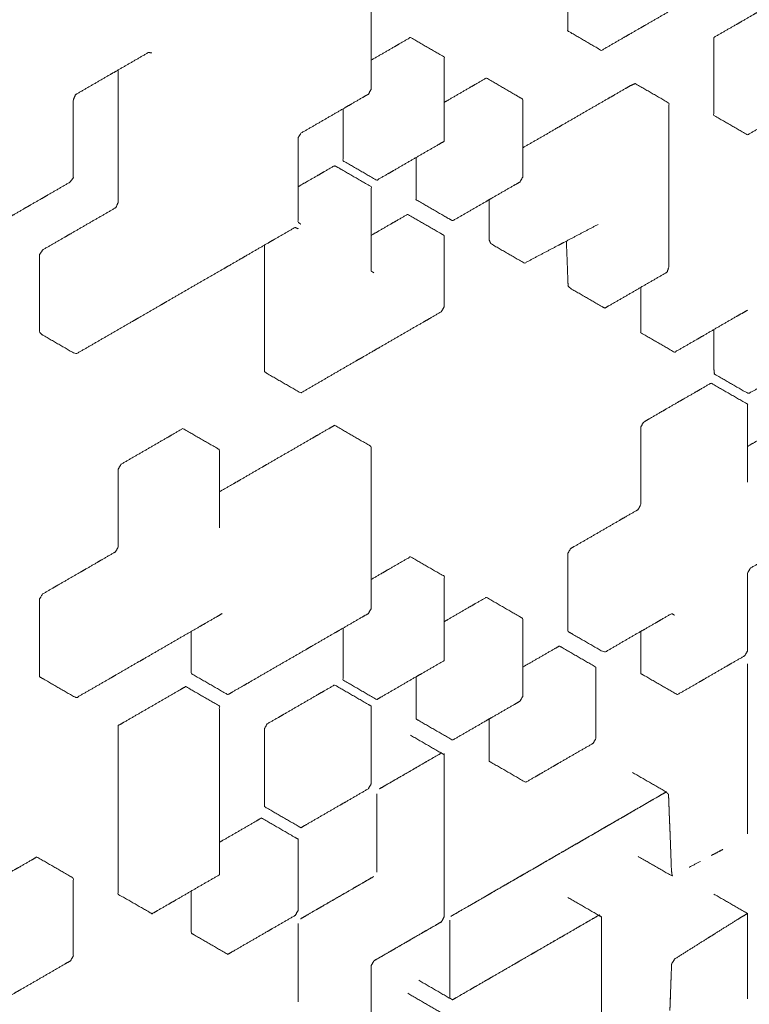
# Model space of a CAD drawing. Header units: millimetres. Extents: x 4 to 1188, y 1 to 840.
# Tile 88 of 123: x 1043.768 to 1044.553, y 147.635 to 148.693. Entities that reach past the tile are written whole.
import ezdxf

# ---------------------------------------------------------------- set-up
doc = ezdxf.new("R2010")
doc.units = ezdxf.units.MM
doc.layers.add('1', color=7, linetype='Continuous', true_color=0xffffff)

msp = doc.modelspace()

# ---------------------------------------------------------------- linework, layer by layer
at = {"layer": '1', "color": 154, "linetype": 'Continuous', "lineweight": 13}
for points, knots in [([(1044.0703, 148.4737), (1044.0703, 148.4737), (1044.0674, 148.4757), (1044.0674, 148.4896), (1044.0674, 148.5036), (1044.0674, 148.5106), (1044.0674, 148.5245), (1044.0674, 148.5315), (1044.0674, 148.5455), (1044.0674, 148.5525), (1044.0674, 148.5664), (1044.0706, 148.5716), (1044.0827, 148.5785), (1044.0948, 148.5855), (1044.1069, 148.5925), (1044.119, 148.5995), (1044.125, 148.603), (1044.1371, 148.61), (1044.1432, 148.6135), (1044.146, 148.6188), (1044.146, 148.6328), (1044.146, 148.6398), (1044.146, 148.6537), (1044.146, 148.6607), (1044.146, 148.6747), (1044.146, 148.6817), (1044.146, 148.6956), (1044.146, 148.7026), (1044.146, 148.7166), (1044.146, 148.7306), (1044.146, 148.7445), (1044.146, 148.7585), (1044.146, 148.7724), (1044.146, 148.7794), (1044.146, 148.7934), (1044.146, 148.8004), (1044.146, 148.8143), (1044.146, 148.8213), (1044.146, 148.8353), (1044.146, 148.8493), (1044.146, 148.8632), (1044.146, 148.8772), (1044.146, 148.8842), (1044.1097, 148.9051), (1044.1063, 148.9062), (1044.0942, 148.8992), (1044.0882, 148.8957), (1044.0761, 148.8887), (1044.064, 148.8817), (1044.0519, 148.8748), (1044.0398, 148.8678), (1044.0337, 148.8643), (1044.0217, 148.8573), (1044.0096, 148.8503), (1044.0035, 148.8468), (1043.9914, 148.8398), (1043.983, 148.835)], [0, 0, 0.000011, 0.007684, 0.029368, 0.051052, 0.061894, 0.083578, 0.09442, 0.116104, 0.126946, 0.14863, 0.156311, 0.177995, 0.199679, 0.221363, 0.243046, 0.253889, 0.275572, 0.286414, 0.294104, 0.315788, 0.32663, 0.348314, 0.359156, 0.38084, 0.391682, 0.413366, 0.424208, 0.445892, 0.467576, 0.489259, 0.510944, 0.532627, 0.543469, 0.565154, 0.575995, 0.597679, 0.608521, 0.630205, 0.651889, 0.673573, 0.695257, 0.706099, 0.771109, 0.778838, 0.800522, 0.811364, 0.833048, 0.854732, 0.876416, 0.8981, 0.908942, 0.930626, 0.95231, 0.963152, 0.984836, 1, 1]), ([(1044.3575, 148.8279), (1044.3575, 148.8139), (1044.3575, 148.8), (1044.3575, 148.793), (1044.3575, 148.7791), (1044.3575, 148.7651), (1044.3575, 148.7511), (1044.3575, 148.7372), (1044.3575, 148.7232), (1044.3575, 148.7162), (1044.3575, 148.7023), (1044.3575, 148.6883), (1044.3575, 148.6814), (1044.3937, 148.6604), (1044.4058, 148.6674), (1044.4179, 148.6744), (1044.424, 148.6779), (1044.436, 148.6848), (1044.4421, 148.6883), (1044.4542, 148.6953), (1044.4663, 148.7023), (1044.4783, 148.7093), (1044.4904, 148.7162), (1044.4965, 148.7197), (1044.5086, 148.7267), (1044.5206, 148.7337), (1044.5267, 148.7372), (1044.5388, 148.7442), (1044.5509, 148.7511), (1044.5509, 148.7581), (1044.5509, 148.7721), (1044.5509, 148.7791), (1044.5509, 148.793), (1044.5509, 148.807), (1044.5509, 148.8209), (1044.5509, 148.8349), (1044.5509, 148.8419), (1044.5146, 148.8628), (1044.5086, 148.8593), (1044.4965, 148.8523), (1044.4904, 148.8488), (1044.4783, 148.8419), (1044.4663, 148.8349)], [0, 0, 0.025001, 0.050001, 0.062502, 0.087502, 0.112503, 0.137504, 0.162504, 0.187505, 0.200005, 0.225006, 0.250006, 0.262507, 0.337508, 0.362509, 0.38751, 0.40001, 0.425011, 0.437511, 0.462512, 0.487512, 0.512513, 0.537513, 0.550014, 0.575014, 0.600015, 0.612515, 0.637516, 0.662517, 0.675017, 0.700018, 0.712518, 0.737518, 0.762519, 0.78752, 0.81252, 0.82502, 0.900022, 0.912523, 0.937523, 0.950024, 0.975024, 1, 1]), ([(1044.5146, 148.6744), (1044.5146, 148.6674), (1044.5146, 148.6534), (1044.5146, 148.6395), (1044.5146, 148.6255), (1044.5146, 148.6116), (1044.5146, 148.6046), (1044.5146, 148.5906), (1044.5509, 148.5697), (1044.563, 148.5767), (1044.575, 148.5837), (1044.5811, 148.5872), (1044.5932, 148.5941), (1044.6053, 148.6011), (1044.6173, 148.6081), (1044.6234, 148.6116), (1044.6355, 148.6186), (1044.6476, 148.6255), (1044.6596, 148.6325), (1044.6657, 148.636), (1044.6778, 148.643), (1044.6899, 148.65), (1044.7019, 148.6569), (1044.708, 148.6604), (1044.708, 148.6744), (1044.708, 148.6814), (1044.708, 148.6953), (1044.708, 148.7023), (1044.708, 148.7162), (1044.708, 148.7302), (1044.708, 148.7442), (1044.6717, 148.7651), (1044.6657, 148.7616), (1044.6536, 148.7546), (1044.6415, 148.7477), (1044.6294, 148.7407), (1044.6173, 148.7337), (1044.6053, 148.7267), (1044.5932, 148.7197), (1044.5811, 148.7128), (1044.575, 148.7093), (1044.563, 148.7023), (1044.5569, 148.6988), (1044.5448, 148.6918), (1044.5388, 148.6883), (1044.5267, 148.6814), (1044.5146, 148.6744)], [0, 0, 0.011363, 0.034091, 0.056818, 0.079545, 0.102273, 0.113636, 0.136364, 0.204545, 0.227273, 0.25, 0.261364, 0.284091, 0.306818, 0.329545, 0.340909, 0.363636, 0.386364, 0.409091, 0.420454, 0.443182, 0.465909, 0.488636, 0.5, 0.522727, 0.534091, 0.556818, 0.568182, 0.590909, 0.613636, 0.636364, 0.704545, 0.715909, 0.738636, 0.761364, 0.784091, 0.806818, 0.829545, 0.852273, 0.875, 0.886364, 0.909091, 0.920455, 0.943182, 0.954546, 0.977273, 1, 1]), ([(1044.1158, 148.5976), (1044.1158, 148.5837), (1044.1158, 148.5697), (1044.1158, 148.5558), (1044.1158, 148.5418), (1044.152, 148.5209), (1044.1641, 148.5278), (1044.1702, 148.5313), (1044.1822, 148.5383), (1044.1943, 148.5453), (1044.2064, 148.5523), (1044.2185, 148.5592), (1044.2245, 148.5627), (1044.2245, 148.5697), (1044.2245, 148.5837), (1044.2245, 148.5976), (1044.2245, 148.6116), (1044.2245, 148.6186), (1044.2245, 148.6325), (1044.2245, 148.6465), (1044.2245, 148.6534), (1044.1883, 148.6744), (1044.1762, 148.6674), (1044.1702, 148.6639), (1044.1581, 148.6569), (1044.146, 148.65)], [0, 0, 0.038449, 0.076912, 0.115374, 0.153837, 0.269225, 0.307687, 0.326918, 0.365381, 0.403843, 0.442306, 0.480769, 0.5, 0.519231, 0.557694, 0.596156, 0.634619, 0.65385, 0.692313, 0.730775, 0.750006, 0.865394, 0.903857, 0.923088, 0.961551, 1, 1]), ([(1043.4692, 147.9451), (1043.4692, 147.9363), (1043.4692, 147.9223), (1043.4692, 147.9083), (1043.4692, 147.8944), (1043.4692, 147.8804), (1043.4692, 147.8734), (1043.4692, 147.8595), (1043.4692, 147.8455), (1043.4692, 147.8385), (1043.4692, 147.8245), (1043.4692, 147.8176), (1043.4692, 147.8036), (1043.4709, 147.7997), (1043.5072, 147.7787), (1043.5132, 147.7822), (1043.5253, 147.7892), (1043.5314, 147.7927), (1043.5435, 147.7997), (1043.5495, 147.8032), (1043.5616, 147.8102), (1043.5737, 147.8171), (1043.5797, 147.8206), (1043.584, 147.8252), (1043.584, 147.8391), (1043.584, 147.8531), (1043.584, 147.8671), (1043.584, 147.881), (1043.584, 147.895), (1043.584, 147.909), (1043.584, 147.9229), (1043.584, 147.9369), (1043.584, 147.9439), (1043.584, 147.9578), (1043.584, 147.9718), (1043.584, 147.9788), (1043.584, 147.9927), (1043.584, 147.9997), (1043.584, 148.0137), (1043.584, 148.0277), (1043.584, 148.0416), (1043.584, 148.0556), (1043.584, 148.0695), (1043.584, 148.0765), (1043.584, 148.0905), (1043.584, 148.1045), (1043.584, 148.1184), (1043.584, 148.1324), (1043.584, 148.1394), (1043.584, 148.1533), (1043.584, 148.1603), (1043.584, 148.1743), (1043.584, 148.1883), (1043.586, 148.1941), (1043.592, 148.1976), (1043.6041, 148.2045), (1043.6162, 148.2115), (1043.6283, 148.2185), (1043.6404, 148.2255), (1043.6465, 148.229), (1043.6586, 148.236), (1043.6625, 148.2406), (1043.6625, 148.2546), (1043.6625, 148.2616), (1043.6625, 148.2756), (1043.6625, 148.2895), (1043.6625, 148.3035), (1043.6625, 148.3105), (1043.6625, 148.3244), (1043.6625, 148.3384), (1043.6625, 148.3524), (1043.6625, 148.3663), (1043.6625, 148.3733), (1043.6625, 148.3873), (1043.6625, 148.3943), (1043.6625, 148.4082), (1043.6625, 148.4222), (1043.6647, 148.4279), (1043.6708, 148.4314), (1043.6828, 148.4384), (1043.6889, 148.4419), (1043.701, 148.4489), (1043.707, 148.4524), (1043.7191, 148.4593), (1043.7252, 148.4628), (1043.7373, 148.4698), (1043.7433, 148.4733), (1043.7554, 148.4803), (1043.7615, 148.4838), (1043.7736, 148.4908), (1043.7796, 148.4943), (1043.7917, 148.5012), (1043.7977, 148.5047), (1043.8098, 148.5117), (1043.8219, 148.5187), (1043.8257, 148.5235), (1043.8257, 148.5375), (1043.8257, 148.5514), (1043.8257, 148.5584), (1043.8257, 148.5724), (1043.8257, 148.5863), (1043.8257, 148.5933), (1043.8257, 148.6073), (1043.828, 148.6129), (1043.8401, 148.6199), (1043.8522, 148.6269), (1043.8643, 148.6339), (1043.8704, 148.6374), (1043.8824, 148.6443), (1043.8945, 148.6513), (1043.9066, 148.6583), (1043.9103, 148.6577), (1043.9102, 148.6577)], [0, 0, 0.006826, 0.017625, 0.028424, 0.039222, 0.050021, 0.055421, 0.066219, 0.077018, 0.082417, 0.093216, 0.098615, 0.109414, 0.113551, 0.145926, 0.151325, 0.162124, 0.167523, 0.178322, 0.183722, 0.19452, 0.205319, 0.210718, 0.214831, 0.22563, 0.236428, 0.247227, 0.258026, 0.268824, 0.279623, 0.290422, 0.301221, 0.30662, 0.317419, 0.328217, 0.333617, 0.344415, 0.349815, 0.360614, 0.371412, 0.382211, 0.39301, 0.403808, 0.409208, 0.420007, 0.430805, 0.441604, 0.452403, 0.457802, 0.468601, 0.474, 0.484799, 0.495598, 0.499621, 0.50502, 0.515819, 0.526617, 0.537416, 0.548215, 0.553614, 0.564413, 0.568416, 0.579215, 0.584614, 0.595413, 0.606212, 0.617011, 0.62241, 0.633209, 0.644007, 0.654806, 0.665605, 0.671004, 0.681803, 0.687202, 0.698001, 0.7088, 0.712765, 0.718165, 0.728963, 0.734363, 0.745162, 0.750561, 0.76136, 0.766759, 0.777558, 0.782957, 0.793756, 0.799155, 0.809954, 0.815353, 0.826152, 0.831551, 0.84235, 0.853149, 0.857081, 0.867879, 0.878678, 0.884077, 0.894876, 0.905675, 0.911074, 0.921873, 0.92579, 0.936589, 0.947387, 0.958186, 0.963585, 0.974384, 0.985183, 0.995982, 0.999884, 1, 1]), ([(1043.874, 148.6394), (1043.874, 148.6367), (1043.874, 148.6227), (1043.874, 148.6088), (1043.874, 148.5948), (1043.874, 148.5809), (1043.874, 148.5669), (1043.874, 148.5529), (1043.874, 148.539), (1043.874, 148.532), (1043.874, 148.518), (1043.874, 148.504), (1043.874, 148.4971), (1043.8715, 148.4915), (1043.8595, 148.4845), (1043.8474, 148.4776), (1043.8353, 148.4706), (1043.8232, 148.4636), (1043.8171, 148.4601), (1043.805, 148.4531), (1043.7929, 148.4461), (1043.7894, 148.4412), (1043.7894, 148.4272), (1043.7894, 148.4202), (1043.7894, 148.4063), (1043.7894, 148.3923), (1043.7894, 148.3853), (1043.7894, 148.3713), (1043.7894, 148.3574), (1043.792, 148.3549), (1043.8283, 148.334), (1043.8404, 148.3409), (1043.8525, 148.3479), (1043.8646, 148.3549), (1043.8767, 148.3619), (1043.8888, 148.3689), (1043.8948, 148.3724), (1043.9069, 148.3793), (1043.919, 148.3863), (1043.925, 148.3898), (1043.9371, 148.3968), (1043.9492, 148.4038), (1043.9613, 148.4108), (1043.9734, 148.4177), (1043.9855, 148.4247), (1043.9916, 148.4282), (1044.0037, 148.4352), (1044.0097, 148.4387), (1044.0218, 148.4457), (1044.0339, 148.4527), (1044.0399, 148.4562), (1044.052, 148.4631), (1044.0641, 148.4701), (1044.0674, 148.4688), (1044.0673, 148.4689)], [0, 0, 0.004174, 0.025619, 0.047063, 0.068508, 0.089953, 0.111397, 0.132842, 0.154287, 0.165009, 0.186454, 0.207898, 0.218621, 0.22632, 0.247765, 0.269209, 0.290654, 0.312099, 0.322821, 0.344266, 0.36571, 0.373387, 0.394832, 0.405554, 0.426999, 0.448443, 0.459166, 0.48061, 0.502055, 0.509713, 0.574005, 0.59545, 0.616895, 0.638339, 0.659784, 0.681229, 0.691951, 0.713396, 0.73484, 0.745563, 0.767007, 0.788452, 0.809897, 0.831341, 0.852786, 0.863508, 0.884953, 0.895675, 0.91712, 0.938565, 0.949287, 0.970732, 0.992176, 0.999789, 1, 1]), ([(1044.1943, 148.5453), (1044.1943, 148.5348), (1044.1943, 148.5209), (1044.1943, 148.5069), (1044.1943, 148.4999), (1044.2306, 148.479), (1044.2336, 148.4773), (1044.2457, 148.4842), (1044.2578, 148.4912), (1044.2699, 148.4982), (1044.2759, 148.5017), (1044.288, 148.5087), (1044.3001, 148.5156), (1044.3061, 148.5191), (1044.3091, 148.5244), (1044.3091, 148.5383), (1044.3091, 148.5523), (1044.3091, 148.5662), (1044.3091, 148.5802), (1044.3091, 148.5941), (1044.3091, 148.6081), (1044.3061, 148.6098), (1044.2699, 148.6308), (1044.2578, 148.6238), (1044.2517, 148.6203), (1044.2396, 148.6133), (1044.2276, 148.6063), (1044.2245, 148.6046)], [0, 0, 0.028776, 0.067149, 0.105521, 0.124707, 0.239824, 0.25339, 0.291762, 0.330134, 0.368507, 0.387693, 0.426065, 0.464437, 0.483623, 0.49719, 0.535562, 0.573934, 0.612306, 0.650679, 0.689051, 0.727423, 0.74099, 0.856106, 0.894479, 0.913664, 0.952037, 0.990409, 1, 1]), ([(1044.356, 148.4555), (1044.3563, 148.4473), (1044.3566, 148.4404), (1044.3571, 148.4267), (1044.3576, 148.4129), (1044.3579, 148.4061), (1044.3942, 148.3851), (1044.3973, 148.3834), (1044.4034, 148.3869), (1044.4156, 148.3939), (1044.4278, 148.4009), (1044.4399, 148.408), (1044.4521, 148.415), (1044.4643, 148.422), (1044.4663, 148.428), (1044.4663, 148.435), (1044.4663, 148.4491), (1044.4663, 148.4631), (1044.4663, 148.4772), (1044.4663, 148.4913), (1044.4663, 148.4983), (1044.4663, 148.5124), (1044.4663, 148.5194), (1044.4663, 148.5335), (1044.4663, 148.5476), (1044.4663, 148.5546), (1044.4663, 148.5687), (1044.4663, 148.5757), (1044.4663, 148.5898), (1044.4663, 148.6039), (1044.43, 148.6248), (1044.4246, 148.6224), (1044.4185, 148.6189), (1044.4063, 148.6118), (1044.4002, 148.6083), (1044.388, 148.6013), (1044.3758, 148.5943), (1044.3636, 148.5872), (1044.3514, 148.5802), (1044.3453, 148.5767), (1044.3332, 148.5696), (1044.321, 148.5626), (1044.3091, 148.5558)], [0, 0, 0.015523, 0.028612, 0.054789, 0.080966, 0.094055, 0.171942, 0.181398, 0.194487, 0.220664, 0.246841, 0.273018, 0.299195, 0.325372, 0.335209, 0.348297, 0.374474, 0.400651, 0.426829, 0.453006, 0.466094, 0.492271, 0.50536, 0.531537, 0.557714, 0.570803, 0.59698, 0.610069, 0.636246, 0.662423, 0.74031, 0.752085, 0.765174, 0.791351, 0.804439, 0.830617, 0.856794, 0.882971, 0.909148, 0.922236, 0.948414, 0.974591, 1, 1]), ([(1044.1489, 148.4215), (1044.149, 148.4214), (1044.146, 148.4232), (1044.146, 148.4302), (1044.146, 148.4442), (1044.146, 148.4511), (1044.146, 148.4651), (1044.146, 148.4721), (1044.146, 148.486), (1044.146, 148.5), (1044.146, 148.514), (1044.1097, 148.5349), (1044.1066, 148.5365), (1044.0945, 148.5295), (1044.0885, 148.526), (1044.0764, 148.5191), (1044.0675, 148.514)], [0, 0, 0.000687, 0.026982, 0.064169, 0.138541, 0.175727, 0.2501, 0.287286, 0.361658, 0.436031, 0.510403, 0.733376, 0.75968, 0.834053, 0.871239, 0.945611, 1, 1]), ([(1044.2729, 148.4999), (1044.2729, 148.4919), (1044.2729, 148.4778), (1044.2729, 148.4637), (1044.2729, 148.4567), (1044.2747, 148.4527), (1044.3109, 148.4317), (1044.3231, 148.4382), (1044.3353, 148.4446), (1044.3475, 148.451), (1044.3536, 148.4542), (1044.3657, 148.4606), (1044.3779, 148.467), (1044.3901, 148.4734), (1044.3901, 148.4734)], [0, 0, 0.04433, 0.121627, 0.198924, 0.237572, 0.267557, 0.497544, 0.574841, 0.652137, 0.729435, 0.768083, 0.84538, 0.922677, 0.999974, 1, 1]), ([(1044.0312, 148.4512), (1044.0312, 148.4479), (1044.0312, 148.4339), (1044.0312, 148.4269), (1044.0312, 148.413), (1044.0312, 148.399), (1044.0312, 148.385), (1044.0312, 148.3781), (1044.0312, 148.3641), (1044.0312, 148.3501), (1044.0312, 148.3362), (1044.0312, 148.3222), (1044.0312, 148.3152), (1044.034, 148.3132), (1044.0703, 148.2922), (1044.0824, 148.2992), (1044.0945, 148.3062), (1044.1065, 148.3132), (1044.1186, 148.3202), (1044.1307, 148.3272), (1044.1368, 148.3306), (1044.1489, 148.3376), (1044.1549, 148.3411), (1044.167, 148.3481), (1044.1791, 148.3551), (1044.1912, 148.3621), (1044.2033, 148.369), (1044.2093, 148.3725), (1044.2214, 148.3795), (1044.2245, 148.3847), (1044.2245, 148.3917), (1044.2245, 148.4057), (1044.2245, 148.4126), (1044.2245, 148.4266), (1044.2245, 148.4406), (1044.2245, 148.4545), (1044.2245, 148.4615), (1044.2215, 148.4633), (1044.1853, 148.4842), (1044.1732, 148.4773), (1044.1671, 148.4738), (1044.155, 148.4668), (1044.146, 148.4616)], [0, 0, 0.006182, 0.032468, 0.045612, 0.071899, 0.098186, 0.124473, 0.137616, 0.163904, 0.190191, 0.216478, 0.242765, 0.255908, 0.265217, 0.344028, 0.370315, 0.396602, 0.422889, 0.449176, 0.475463, 0.488606, 0.514893, 0.528037, 0.554324, 0.580611, 0.606898, 0.633185, 0.646328, 0.672615, 0.681912, 0.695055, 0.721342, 0.734486, 0.760773, 0.78706, 0.813347, 0.82649, 0.835785, 0.914595, 0.940882, 0.954025, 0.980312, 1, 1]), ([(1044.436, 148.4058), (1044.436, 148.4057), (1044.436, 148.3918), (1044.436, 148.3778), (1044.436, 148.3638), (1044.4361, 148.3569), (1044.4723, 148.336), (1044.4844, 148.3429), (1044.4965, 148.3499), (1044.5026, 148.3534), (1044.5146, 148.3604), (1044.5267, 148.3674), (1044.5388, 148.3744), (1044.5449, 148.3778), (1044.5509, 148.3812)], [0, 0, 0.000286, 0.077235, 0.154184, 0.231133, 0.269434, 0.500203, 0.577152, 0.654101, 0.692575, 0.769525, 0.846474, 0.923423, 0.961898, 1, 1]), ([(1044.5146, 148.3604), (1044.5146, 148.3603), (1044.5146, 148.3463), (1044.5146, 148.3324), (1044.5146, 148.3184), (1044.5152, 148.3125), (1044.5515, 148.2916), (1044.5636, 148.2979), (1044.5757, 148.3043), (1044.5877, 148.3107), (1044.5938, 148.3138)], [0, 0, 0.000961, 0.101346, 0.201732, 0.302118, 0.347599, 0.648652, 0.749037, 0.849422, 0.949807, 1, 1]), ([(1044.5509, 148.1964), (1044.5509, 148.1964), (1044.5509, 148.2034), (1044.5509, 148.2173), (1044.5509, 148.2243), (1044.5509, 148.2383), (1044.5509, 148.2522), (1044.5509, 148.2592), (1044.5509, 148.2731), (1044.5509, 148.2801), (1044.5146, 148.3011), (1044.5116, 148.3028), (1044.4995, 148.2958), (1044.4935, 148.2923), (1044.4814, 148.2854), (1044.4753, 148.2819), (1044.4632, 148.2749), (1044.4572, 148.2714), (1044.4451, 148.2644), (1044.4391, 148.2609)], [0, 0, 0.000041, 0.032606, 0.097734, 0.130299, 0.195427, 0.260556, 0.29312, 0.35825, 0.390814, 0.5862, 0.609227, 0.674356, 0.70692, 0.772049, 0.804614, 0.869742, 0.902307, 0.967435, 1, 1]), ([(1044.4391, 148.2609), (1044.436, 148.2557), (1044.436, 148.2417), (1044.436, 148.2278), (1044.436, 148.2138), (1044.436, 148.1999), (1044.436, 148.1859), (1044.436, 148.172), (1044.433, 148.1667), (1044.4209, 148.1598), (1044.4149, 148.1563), (1044.4028, 148.1493), (1044.3907, 148.1423), (1044.3786, 148.1353), (1044.3666, 148.1284), (1044.3605, 148.1249), (1044.3575, 148.1196), (1044.3575, 148.1057), (1044.3575, 148.0917), (1044.3575, 148.0847), (1044.3575, 148.0708), (1044.3575, 148.0568), (1044.3575, 148.0499), (1044.3575, 148.0359), (1044.3605, 148.0342), (1044.3968, 148.0132), (1044.4089, 148.0202), (1044.4209, 148.0272), (1044.433, 148.0342), (1044.4391, 148.0376), (1044.4512, 148.0446), (1044.4572, 148.0481), (1044.4693, 148.0551), (1044.4723, 148.0533), (1044.4723, 148.0534)], [0, 0, 0.012289, 0.047049, 0.081808, 0.116568, 0.151327, 0.186087, 0.220847, 0.233136, 0.267896, 0.285275, 0.320035, 0.354795, 0.389554, 0.424314, 0.441694, 0.453983, 0.488743, 0.523502, 0.540882, 0.575641, 0.610401, 0.627781, 0.662541, 0.674831, 0.779109, 0.813869, 0.848628, 0.883388, 0.900768, 0.935527, 0.952907, 0.987667, 0.999956, 1, 1]), ([(1043.9828, 148.1475), (1043.9828, 148.1475), (1043.9828, 148.1615), (1043.9828, 148.1685), (1043.9828, 148.1824), (1043.9828, 148.1964), (1043.9828, 148.2103), (1043.9828, 148.2173), (1043.9828, 148.2313), (1043.9798, 148.233), (1043.9435, 148.254), (1043.9314, 148.247), (1043.9254, 148.2435), (1043.9133, 148.2365), (1043.9012, 148.2295), (1043.8891, 148.2226), (1043.8771, 148.2156)], [0, 0, 0.000037, 0.067359, 0.101019, 0.168341, 0.235663, 0.302984, 0.336645, 0.403966, 0.427768, 0.629732, 0.697054, 0.730715, 0.798036, 0.865357, 0.932679, 1, 1]), ([(1043.9526, 148.0359), (1043.9526, 148.0324), (1043.9526, 148.0185), (1043.9526, 148.0115), (1043.9526, 147.9975), (1043.9526, 147.9905), (1043.9556, 147.9888), (1043.9919, 147.9679), (1043.9979, 147.9714), (1044.01, 147.9783), (1044.0161, 147.9818), (1044.0281, 147.9888), (1044.0402, 147.9958), (1044.0523, 148.0028), (1044.0644, 148.0097), (1044.0765, 148.0167), (1044.0825, 148.0202), (1044.0946, 148.0272), (1044.1067, 148.0342), (1044.1127, 148.0376), (1044.1248, 148.0446), (1044.1369, 148.0516), (1044.143, 148.0551), (1044.146, 148.0603), (1044.146, 148.0743), (1044.146, 148.0813), (1044.146, 148.0952), (1044.146, 148.1092), (1044.146, 148.1231), (1044.146, 148.1371), (1044.146, 148.151), (1044.146, 148.158), (1044.146, 148.172), (1044.146, 148.1789), (1044.146, 148.1929), (1044.146, 148.2069), (1044.146, 148.2208), (1044.146, 148.2348), (1044.143, 148.2365), (1044.1067, 148.2574), (1044.1007, 148.254), (1044.0886, 148.247), (1044.0825, 148.2435), (1044.0704, 148.2365), (1044.0584, 148.2295), (1044.0463, 148.2226), (1044.0342, 148.2156), (1044.0281, 148.2121), (1044.0161, 148.2051), (1044.004, 148.1981), (1043.9979, 148.1946), (1043.9858, 148.1877), (1043.9828, 148.1859)], [0, 0, 0.005471, 0.02742, 0.038395, 0.060344, 0.071319, 0.079079, 0.144927, 0.155902, 0.177851, 0.188826, 0.210775, 0.232724, 0.254674, 0.276623, 0.298572, 0.309547, 0.331496, 0.353446, 0.36442, 0.38637, 0.408319, 0.419294, 0.427054, 0.449003, 0.459978, 0.481927, 0.503877, 0.525826, 0.547775, 0.569725, 0.580699, 0.602649, 0.613623, 0.635573, 0.657522, 0.679471, 0.701421, 0.709181, 0.775029, 0.786004, 0.807953, 0.818928, 0.840877, 0.862826, 0.884776, 0.906725, 0.917699, 0.939649, 0.961598, 0.972573, 0.994522, 1, 1]), ([(1044.436, 148.0359), (1044.436, 148.0254), (1044.436, 148.0115), (1044.436, 147.9975), (1044.436, 147.9905), (1044.4391, 147.9888), (1044.4753, 147.9679), (1044.4874, 147.9748), (1044.4995, 147.9818), (1044.5055, 147.9853), (1044.5176, 147.9923), (1044.5297, 147.9993), (1044.5358, 148.0028), (1044.5478, 148.0097), (1044.5509, 148.015), (1044.5509, 148.0289), (1044.5509, 148.0429), (1044.5509, 148.0568), (1044.5509, 148.0708), (1044.5509, 148.0847), (1044.5509, 148.0987), (1044.5539, 148.1039), (1044.566, 148.1109), (1044.572, 148.1144), (1044.5841, 148.1214), (1044.5962, 148.1284), (1044.6083, 148.1353), (1044.6204, 148.1423), (1044.6264, 148.1458), (1044.6294, 148.151), (1044.6294, 148.158), (1044.6294, 148.172), (1044.6294, 148.1859), (1044.6294, 148.1999), (1044.6294, 148.2138), (1044.6294, 148.2208), (1044.6294, 148.2348), (1044.6264, 148.2365), (1044.5901, 148.2574), (1044.5781, 148.2505), (1044.572, 148.247), (1044.5599, 148.24), (1044.5509, 148.2348)], [0, 0, 0.019598, 0.045729, 0.071862, 0.084928, 0.094167, 0.172564, 0.198696, 0.224828, 0.237894, 0.264027, 0.290159, 0.303225, 0.329357, 0.338596, 0.364728, 0.390861, 0.416993, 0.443125, 0.469257, 0.49539, 0.504629, 0.530761, 0.543827, 0.569959, 0.596091, 0.622224, 0.648356, 0.661422, 0.670661, 0.683727, 0.709859, 0.735992, 0.762124, 0.788256, 0.801322, 0.827454, 0.836694, 0.91509, 0.941222, 0.954289, 0.980421, 1, 1]), ([(1043.8771, 148.2156), (1043.874, 148.2103), (1043.874, 148.1964), (1043.874, 148.1894), (1043.874, 148.1755), (1043.874, 148.1685), (1043.874, 148.1545), (1043.874, 148.1406), (1043.874, 148.1266), (1043.871, 148.1214), (1043.8589, 148.1144), (1043.8529, 148.1109), (1043.8408, 148.1039), (1043.8348, 148.1004), (1043.8227, 148.0935), (1043.8106, 148.0865), (1043.8045, 148.083), (1043.7925, 148.076), (1043.7894, 148.0708), (1043.7894, 148.0568), (1043.7894, 148.0499), (1043.7894, 148.0359), (1043.7894, 148.0219), (1043.7894, 148.015), (1043.7894, 148.001), (1043.7894, 147.9871), (1043.7925, 147.9853), (1043.8287, 147.9644), (1043.8408, 147.9714), (1043.8529, 147.9783), (1043.865, 147.9853), (1043.871, 147.9888), (1043.8831, 147.9958), (1043.8952, 148.0028), (1043.9012, 148.0062), (1043.9133, 148.0132), (1043.9254, 148.0202), (1043.9375, 148.0272), (1043.9496, 148.0342), (1043.9617, 148.0411), (1043.9677, 148.0446), (1043.9798, 148.0516), (1043.9858, 148.0551), (1043.9858, 148.0551)], [0, 0, 0.009844, 0.037688, 0.05161, 0.079453, 0.093375, 0.121218, 0.149061, 0.176905, 0.186749, 0.214593, 0.228514, 0.256358, 0.270279, 0.298123, 0.325966, 0.339888, 0.367731, 0.377576, 0.405419, 0.419341, 0.447184, 0.475028, 0.48895, 0.516793, 0.544636, 0.554481, 0.638011, 0.665854, 0.693698, 0.721541, 0.735463, 0.763306, 0.79115, 0.805072, 0.832915, 0.860758, 0.888602, 0.916445, 0.944289, 0.958211, 0.986054, 0.999976, 1, 1]), ([(1044.1158, 148.0394), (1044.1158, 148.0254), (1044.1158, 148.0115), (1044.1158, 147.9975), (1044.1158, 147.9836), (1044.152, 147.9626), (1044.1581, 147.9661), (1044.1702, 147.9731), (1044.1822, 147.9801), (1044.1943, 147.9871), (1044.2004, 147.9905), (1044.2125, 147.9975), (1044.2245, 148.0045), (1044.2245, 148.0185), (1044.2245, 148.0254), (1044.2245, 148.0394), (1044.2245, 148.0533), (1044.2245, 148.0673), (1044.2245, 148.0813), (1044.2245, 148.0952), (1044.1883, 148.1161), (1044.1762, 148.1092), (1044.1641, 148.1022), (1044.1581, 148.0987), (1044.146, 148.0917)], [0, 0, 0.038449, 0.076912, 0.115375, 0.153837, 0.269225, 0.288456, 0.326918, 0.365381, 0.403843, 0.423075, 0.461537, 0.5, 0.538462, 0.557694, 0.596156, 0.634619, 0.673082, 0.711544, 0.750006, 0.865394, 0.903857, 0.942319, 0.961551, 1, 1]), ([(1044.1943, 147.9871), (1044.1943, 147.9766), (1044.1943, 147.9626), (1044.1943, 147.9557), (1044.1943, 147.9417), (1044.1973, 147.94), (1044.2336, 147.919), (1044.2457, 147.926), (1044.2578, 147.933), (1044.2699, 147.94), (1044.2759, 147.9434), (1044.288, 147.9504), (1044.3001, 147.9574), (1044.3061, 147.9609), (1044.3091, 147.9661), (1044.3091, 147.9731), (1044.3091, 147.9871), (1044.3091, 147.994), (1044.3091, 148.008), (1044.3091, 148.0219), (1044.3091, 148.0359), (1044.3091, 148.0499), (1044.3061, 148.0516), (1044.2699, 148.0725), (1044.2578, 148.0656), (1044.2517, 148.0621), (1044.2396, 148.0551), (1044.2276, 148.0481), (1044.2245, 148.0464)], [0, 0, 0.028776, 0.067149, 0.086335, 0.124707, 0.138274, 0.25339, 0.291762, 0.330135, 0.368507, 0.387693, 0.426065, 0.464437, 0.483623, 0.49719, 0.516376, 0.554748, 0.573934, 0.612307, 0.650679, 0.68905, 0.727423, 0.74099, 0.856106, 0.894479, 0.913664, 0.952037, 0.990409, 1, 1]), ([(1044.2729, 147.9417), (1044.2729, 147.9312), (1044.2729, 147.9173), (1044.2729, 147.9103), (1044.2729, 147.8963), (1044.2759, 147.8946), (1044.3122, 147.8737), (1044.3242, 147.8806), (1044.3303, 147.8841), (1044.3424, 147.8911), (1044.3484, 147.8946), (1044.3605, 147.9016), (1044.3726, 147.9086), (1044.3847, 147.9155), (1044.3877, 147.9208), (1044.3877, 147.9277), (1044.3877, 147.9417), (1044.3877, 147.9487), (1044.3877, 147.9626), (1044.3877, 147.9766), (1044.3877, 147.9905), (1044.3877, 147.9975), (1044.3514, 148.0185), (1044.3484, 148.0202), (1044.3424, 148.0167), (1044.3303, 148.0097), (1044.3182, 148.0028), (1044.3091, 147.9975)], [0, 0, 0.02992, 0.069823, 0.089776, 0.129679, 0.143787, 0.263498, 0.303402, 0.323354, 0.363258, 0.383209, 0.423113, 0.463017, 0.50292, 0.517029, 0.53698, 0.576884, 0.596836, 0.63674, 0.676643, 0.716546, 0.736498, 0.856209, 0.870317, 0.890269, 0.930173, 0.970076, 1, 1]), ([(1044.5509, 147.987), (1044.5509, 148.001), (1044.5509, 147.8196), (1044.5509, 147.8335), (1044.5509, 147.8475), (1044.5509, 147.8614), (1044.5509, 147.8754), (1044.5509, 147.8893), (1044.5509, 147.8963), (1044.5509, 147.9103), (1044.5509, 147.9242), (1044.5509, 147.9382), (1044.5509, 147.9521), (1044.5509, 147.9661), (1044.5509, 147.9801), (1044.5509, 147.987), (1044.5509, 148.001)], [0, 0, 0.01923, 0.51923, 0.557692, 0.596153, 0.634615, 0.673076, 0.711538, 0.730769, 0.76923, 0.807692, 0.846154, 0.884615, 0.923076, 0.961538, 0.980769, 1, 1]), ([(1043.874, 147.9347), (1043.874, 147.9208), (1043.874, 147.9068), (1043.874, 147.8929), (1043.874, 147.8789), (1043.874, 147.8719), (1043.874, 147.858), (1043.874, 147.851), (1043.874, 147.837), (1043.874, 147.83), (1043.874, 147.8161), (1043.874, 147.8091), (1043.874, 147.7952), (1043.874, 147.7812), (1043.874, 147.7672), (1043.874, 147.7533), (1043.9103, 147.7324), (1043.9163, 147.7358), (1043.9284, 147.7428), (1043.9345, 147.7463), (1043.9466, 147.7533), (1043.9586, 147.7603), (1043.9707, 147.7672), (1043.9828, 147.7742), (1043.9828, 147.7812), (1043.9828, 147.7952), (1043.9828, 147.8091), (1043.9828, 147.8161), (1043.9828, 147.83), (1043.9828, 147.837), (1043.9828, 147.851), (1043.9828, 147.8649), (1043.9828, 147.8789), (1043.9828, 147.8929), (1043.9828, 147.9068), (1043.9828, 147.9208), (1043.9828, 147.9277), (1043.9828, 147.9417), (1043.9828, 147.9557), (1043.9466, 147.9766), (1043.9405, 147.9731), (1043.9284, 147.9661), (1043.9163, 147.9591), (1043.9043, 147.9522), (1043.8922, 147.9452), (1043.8801, 147.9382), (1043.874, 147.9347)], [0, 0, 0.022727, 0.045454, 0.068182, 0.090909, 0.102273, 0.125, 0.136364, 0.159091, 0.170454, 0.193182, 0.204545, 0.227273, 0.25, 0.272727, 0.295455, 0.363636, 0.375, 0.397727, 0.409091, 0.431818, 0.454546, 0.477273, 0.5, 0.511364, 0.534091, 0.556818, 0.568182, 0.590909, 0.602273, 0.625, 0.647728, 0.670455, 0.693182, 0.715909, 0.738636, 0.75, 0.772727, 0.795455, 0.863636, 0.875, 0.897727, 0.920455, 0.943182, 0.965909, 0.988636, 1, 1]), ([(1044.0342, 147.9365), (1044.0312, 147.9312), (1044.0312, 147.9173), (1044.0312, 147.9033), (1044.0312, 147.8894), (1044.0312, 147.8824), (1044.0312, 147.8684), (1044.0312, 147.8614), (1044.0312, 147.8475), (1044.0674, 147.8266), (1044.0704, 147.8248), (1044.0765, 147.8283), (1044.0886, 147.8353), (1044.1007, 147.8423), (1044.1127, 147.8492), (1044.1188, 147.8527), (1044.1309, 147.8597), (1044.143, 147.8667), (1044.146, 147.8719), (1044.146, 147.8859), (1044.146, 147.8998), (1044.146, 147.9068), (1044.146, 147.9208), (1044.146, 147.9347), (1044.146, 147.9487), (1044.146, 147.9557), (1044.143, 147.9574), (1044.1067, 147.9783), (1044.0946, 147.9714), (1044.0886, 147.9679), (1044.0765, 147.9609), (1044.0644, 147.9539), (1044.0523, 147.9469), (1044.0463, 147.9434), (1044.0342, 147.9365)], [0, 0, 0.011255, 0.043088, 0.07492, 0.106753, 0.122669, 0.154502, 0.170418, 0.202251, 0.297749, 0.309004, 0.32492, 0.356753, 0.388586, 0.420418, 0.436335, 0.468167, 0.5, 0.511255, 0.543088, 0.57492, 0.590837, 0.622669, 0.654502, 0.686335, 0.702251, 0.713506, 0.809004, 0.840837, 0.856753, 0.888586, 0.920418, 0.952251, 0.968167, 1, 1]), ([(1044.155, 147.8667), (1044.1611, 147.8702), (1044.1732, 147.8771), (1044.1853, 147.8841), (1044.1973, 147.8911), (1044.2094, 147.8981), (1044.2215, 147.9051), (1044.155, 147.8667)], [0, 0, 0.045455, 0.136364, 0.227273, 0.318182, 0.409091, 0.5, 1, 1]), ([(1044.2245, 147.7289), (1044.2245, 147.9033), (1044.2245, 147.8894), (1044.2245, 147.8754), (1044.2245, 147.8614), (1044.2245, 147.8545), (1044.2245, 147.8405), (1044.2245, 147.8335), (1044.2245, 147.8196), (1044.2245, 147.8056), (1044.2245, 147.7917), (1044.2245, 147.7777), (1044.2245, 147.7638), (1044.2245, 147.7568), (1044.2245, 147.7428), (1044.2245, 147.7289)], [0, 0, 0.5, 0.54, 0.58, 0.62, 0.64, 0.68, 0.7, 0.74, 0.78, 0.82, 0.86, 0.9, 0.92, 0.96, 1, 1]), ([(1044.152, 147.8614), (1044.152, 147.7777), (1044.152, 147.7917), (1044.152, 147.7986), (1044.152, 147.8126), (1044.152, 147.8196), (1044.152, 147.8335), (1044.152, 147.8475), (1044.152, 147.8614)], [0, 0, 0.5, 0.583334, 0.625, 0.708334, 0.75, 0.833334, 0.916668, 1, 1]), ([(1044.4634, 147.8633), (1044.2337, 147.7307), (1044.2458, 147.7377), (1044.2579, 147.7446), (1044.27, 147.7516), (1044.276, 147.7551), (1044.2881, 147.7621), (1044.2941, 147.7656), (1044.3062, 147.7725), (1044.3123, 147.776), (1044.3244, 147.783), (1044.3304, 147.7865), (1044.3425, 147.7935), (1044.3546, 147.8005), (1044.3667, 147.8074), (1044.3727, 147.8109), (1044.3848, 147.8179), (1044.3969, 147.8249), (1044.4029, 147.8284), (1044.415, 147.8353), (1044.4211, 147.8388), (1044.4331, 147.8458), (1044.4452, 147.8528), (1044.4573, 147.8598), (1044.4634, 147.8633)], [0, 0, 0.5, 0.526316, 0.552632, 0.578947, 0.592105, 0.618421, 0.631579, 0.657895, 0.671053, 0.697369, 0.710526, 0.736842, 0.763158, 0.789474, 0.802632, 0.828947, 0.855263, 0.868421, 0.894737, 0.907895, 0.934211, 0.960526, 0.986842, 1, 1]), ([(1044.4661, 147.8536), (1044.4659, 147.8605), (1044.4634, 147.8633)], [0, 0, 0.575222, 1, 1]), ([(1044.4672, 147.8264), (1044.4661, 147.8536), (1044.4664, 147.8468), (1044.4669, 147.8332), (1044.4672, 147.8264)], [0, 0, 0.5, 0.625, 0.875, 1, 1]), ([(1043.9526, 147.7568), (1043.9526, 147.7533), (1043.9526, 147.7393), (1043.9526, 147.7254), (1043.9526, 147.7114), (1043.9556, 147.7097), (1043.9919, 147.6887), (1043.9979, 147.6922), (1044.01, 147.6992), (1044.0221, 147.7062), (1044.0342, 147.7132), (1044.0402, 147.7167), (1044.0523, 147.7236), (1044.0644, 147.7306), (1044.0674, 147.7358), (1044.0674, 147.7428), (1044.0674, 147.7568), (1044.0674, 147.7707), (1044.0674, 147.7777), (1044.0674, 147.7917), (1044.0674, 147.8056), (1044.0674, 147.8126), (1044.0644, 147.8143), (1044.0281, 147.8353), (1044.0221, 147.8318), (1044.01, 147.8248), (1043.9979, 147.8178), (1043.9858, 147.8109), (1043.9828, 147.8091)], [0, 0, 0.009773, 0.048897, 0.08802, 0.127143, 0.140975, 0.258345, 0.277906, 0.31703, 0.356153, 0.395276, 0.414837, 0.453961, 0.493084, 0.506916, 0.526477, 0.565601, 0.604724, 0.624286, 0.663408, 0.702532, 0.722093, 0.735925, 0.853295, 0.872857, 0.91198, 0.951103, 0.990226, 1, 1]), ([(1044.4685, 147.7923), (1044.4675, 147.8195), (1044.468, 147.8059), (1044.4685, 147.7923)], [0, 0, 0.5, 0.75, 1, 1]), ([(1044.4336, 147.7937), (1044.4336, 147.7937), (1044.4699, 147.7728), (1044.469, 147.7786), (1044.4685, 147.7923)], [0, 0, 0.000005, 0.673, 0.775657, 1, 1]), ([(1044.5121, 147.7951), (1044.5242, 147.8014), (1044.5121, 147.7951), (1044.5242, 147.8014)], [0, 0, 0.25, 0.75, 1, 1]), ([(1043.7139, 147.7515), (1043.7109, 147.7463), (1043.7109, 147.7324), (1043.7109, 147.7184), (1043.7109, 147.7044), (1043.7109, 147.6905), (1043.7109, 147.6835), (1043.7109, 147.6696), (1043.7109, 147.6626), (1043.7139, 147.6608), (1043.7502, 147.6399), (1043.7622, 147.6469), (1043.7683, 147.6504), (1043.7804, 147.6573), (1043.7925, 147.6643), (1043.8045, 147.6713), (1043.8166, 147.6783), (1043.8227, 147.6818), (1043.8257, 147.687), (1043.8257, 147.701), (1043.8257, 147.7149), (1043.8257, 147.7219), (1043.8257, 147.7358), (1043.8257, 147.7498), (1043.8257, 147.7568), (1043.8257, 147.7707), (1043.8227, 147.7725), (1043.7864, 147.7934), (1043.7804, 147.7899), (1043.7683, 147.7829), (1043.7622, 147.7795), (1043.7502, 147.7725), (1043.7381, 147.7655), (1043.732, 147.762), (1043.7199, 147.755), (1043.7139, 147.7515)], [0, 0, 0.011255, 0.043088, 0.07492, 0.106753, 0.138586, 0.154502, 0.186335, 0.202251, 0.213506, 0.309004, 0.340837, 0.356753, 0.388586, 0.420418, 0.452251, 0.484084, 0.5, 0.511255, 0.543088, 0.57492, 0.590837, 0.622669, 0.654502, 0.670418, 0.702251, 0.713506, 0.809004, 0.82492, 0.856753, 0.872669, 0.904502, 0.936335, 0.952251, 0.984084, 1, 1]), ([(1044.1369, 147.7655), (1044.149, 147.7725), (1044.0704, 147.7271), (1044.0765, 147.7306), (1044.0886, 147.7376), (1044.0946, 147.7411), (1044.1067, 147.7481), (1044.1188, 147.755), (1044.1309, 147.762), (1044.1369, 147.7655), (1044.149, 147.7725)], [0, 0, 0.038461, 0.538461, 0.576922, 0.653845, 0.692307, 0.76923, 0.846153, 0.923076, 0.961538, 1, 1]), ([(1044.2335, 147.6398), (1044.3906, 147.7306), (1044.3785, 147.7236), (1044.3665, 147.7166), (1044.3544, 147.7096), (1044.3483, 147.7061), (1044.3362, 147.6992), (1044.3242, 147.6922), (1044.3181, 147.6887), (1044.306, 147.6817), (1044.3, 147.6782), (1044.2879, 147.6712), (1044.2758, 147.6643), (1044.2698, 147.6608), (1044.2577, 147.6538), (1044.2516, 147.6503), (1044.2395, 147.6433), (1044.2335, 147.6398)], [0, 0, 0.5, 0.538461, 0.576923, 0.615384, 0.634615, 0.673077, 0.711538, 0.730769, 0.769231, 0.788462, 0.826923, 0.865384, 0.884615, 0.923077, 0.942307, 0.980769, 1, 1]), ([(1044.5391, 147.7256), (1044.5452, 147.7294), (1044.5509, 147.7326)], [0, 0, 0.514975, 1, 1]), ([(1044.5509, 147.7326), (1044.5509, 147.6415), (1044.5509, 147.6485), (1044.5509, 147.6625), (1044.5509, 147.6696), (1044.5509, 147.6836), (1044.5509, 147.6976), (1044.5509, 147.7116), (1044.5509, 147.7256), (1044.5509, 147.7326)], [0, 0, 0.5, 0.538462, 0.615385, 0.653845, 0.730768, 0.807692, 0.884615, 0.961538, 1, 1]), ([(1044.0674, 147.7219), (1044.0674, 147.6382), (1044.0674, 147.6521), (1044.0674, 147.6661), (1044.0674, 147.68), (1044.0674, 147.687), (1044.0674, 147.701), (1044.0674, 147.7079), (1044.0674, 147.7219)], [0, 0, 0.5, 0.583334, 0.666666, 0.75, 0.791666, 0.875, 0.916666, 1, 1]), ([(1044.1611, 147.6887), (1044.149, 147.6818), (1044.2215, 147.7236), (1044.2155, 147.7201), (1044.2034, 147.7132), (1044.1973, 147.7097), (1044.1853, 147.7027), (1044.1792, 147.6992), (1044.1671, 147.6922), (1044.1611, 147.6887), (1044.149, 147.6818)], [0, 0, 0.041667, 0.541667, 0.583333, 0.666667, 0.708333, 0.791667, 0.833333, 0.916667, 0.958333, 1, 1]), ([(1044.2306, 147.7255), (1044.2306, 147.6418), (1044.2306, 147.6487), (1044.2306, 147.6627), (1044.2306, 147.6766), (1044.2306, 147.6836), (1044.2306, 147.6976), (1044.2306, 147.7115), (1044.2306, 147.7255)], [0, 0, 0.5, 0.541667, 0.625001, 0.708334, 0.750001, 0.833333, 0.916667, 1, 1]), ([(1044.3937, 147.729), (1044.3937, 147.3661), (1044.3937, 147.38), (1044.3937, 147.394), (1044.3937, 147.408), (1044.3937, 147.4219), (1044.3937, 147.4359), (1044.3937, 147.4498), (1044.3937, 147.4638), (1044.3937, 147.4708), (1044.3937, 147.4847), (1044.3937, 147.4917), (1044.3937, 147.5057), (1044.3937, 147.5196), (1044.3937, 147.5336), (1044.3937, 147.5475), (1044.3937, 147.5615), (1044.3937, 147.5754), (1044.3937, 147.5894), (1044.3937, 147.6034), (1044.3937, 147.6173), (1044.3937, 147.6243), (1044.3937, 147.6382), (1044.3937, 147.6522), (1044.3937, 147.6662), (1044.3937, 147.6801), (1044.3937, 147.6941), (1044.3937, 147.708), (1044.3937, 147.715), (1044.3937, 147.729)], [0, 0, 0.5, 0.519231, 0.538462, 0.557692, 0.576923, 0.596154, 0.615385, 0.634615, 0.644231, 0.663462, 0.673077, 0.692308, 0.711538, 0.730769, 0.75, 0.769231, 0.788462, 0.807692, 0.826923, 0.846154, 0.855769, 0.875, 0.894231, 0.913462, 0.932692, 0.951923, 0.971154, 0.980769, 1, 1]), ([(1044.4692, 147.6783), (1044.4724, 147.6837), (1044.4846, 147.6914), (1044.4967, 147.699), (1044.5088, 147.7066), (1044.5149, 147.7104)], [0, 0, 0.09536, 0.353827, 0.612295, 0.870766, 1, 1]), ([(1044.146, 147.5858), (1044.146, 147.6765), (1044.146, 147.6696), (1044.146, 147.6556), (1044.146, 147.6486), (1044.146, 147.6347), (1044.146, 147.6207), (1044.146, 147.6137), (1044.146, 147.5998), (1044.146, 147.5858)], [0, 0, 0.5, 0.538463, 0.615384, 0.653847, 0.730769, 0.807692, 0.846153, 0.923076, 1, 1]), ([(1044.4676, 147.6354), (1044.4684, 147.6569), (1044.4678, 147.6426), (1044.4676, 147.6354)], [0, 0, 0.5, 0.833333, 1, 1])]:
    msp.add_open_spline(points, degree=1, knots=knots, dxfattribs=at)
for points in [[(1044.2245, 147.9033), (1044.1883, 147.9243)], [(1044.4634, 147.8633), (1044.4271, 147.8842)], [(1044.4675, 147.8195), (1044.4672, 147.8264)], [(1044.5001, 147.7887), (1044.488, 147.7823), (1044.5001, 147.7887)], [(1044.5509, 147.7326), (1044.5146, 147.7535)], [(1044.3937, 147.729), (1044.3575, 147.7499)], [(1044.3906, 147.7306), (1044.3937, 147.729)], [(1044.2215, 147.7236), (1044.2245, 147.7289)], [(1044.5149, 147.7104), (1044.5391, 147.7256)], [(1044.527, 147.718), (1044.5391, 147.7256)], [(1044.5391, 147.7256), (1044.527, 147.718)], [(1044.527, 147.718), (1044.5149, 147.7104)], [(1044.5149, 147.7104), (1044.527, 147.718)], [(1044.146, 147.6765), (1044.149, 147.6818)], [(1044.4686, 147.664), (1044.4692, 147.6783), (1044.4686, 147.664)], [(1044.1972, 147.6608), (1044.2335, 147.6398)], [(1044.4684, 147.6569), (1044.4686, 147.664)], [(1044.2215, 147.6259), (1044.1853, 147.6469)], [(1044.4673, 147.6283), (1044.4676, 147.6354)]]:
    msp.add_open_spline(points, degree=1, dxfattribs=at)

doc.saveas('drawing.dxf')
